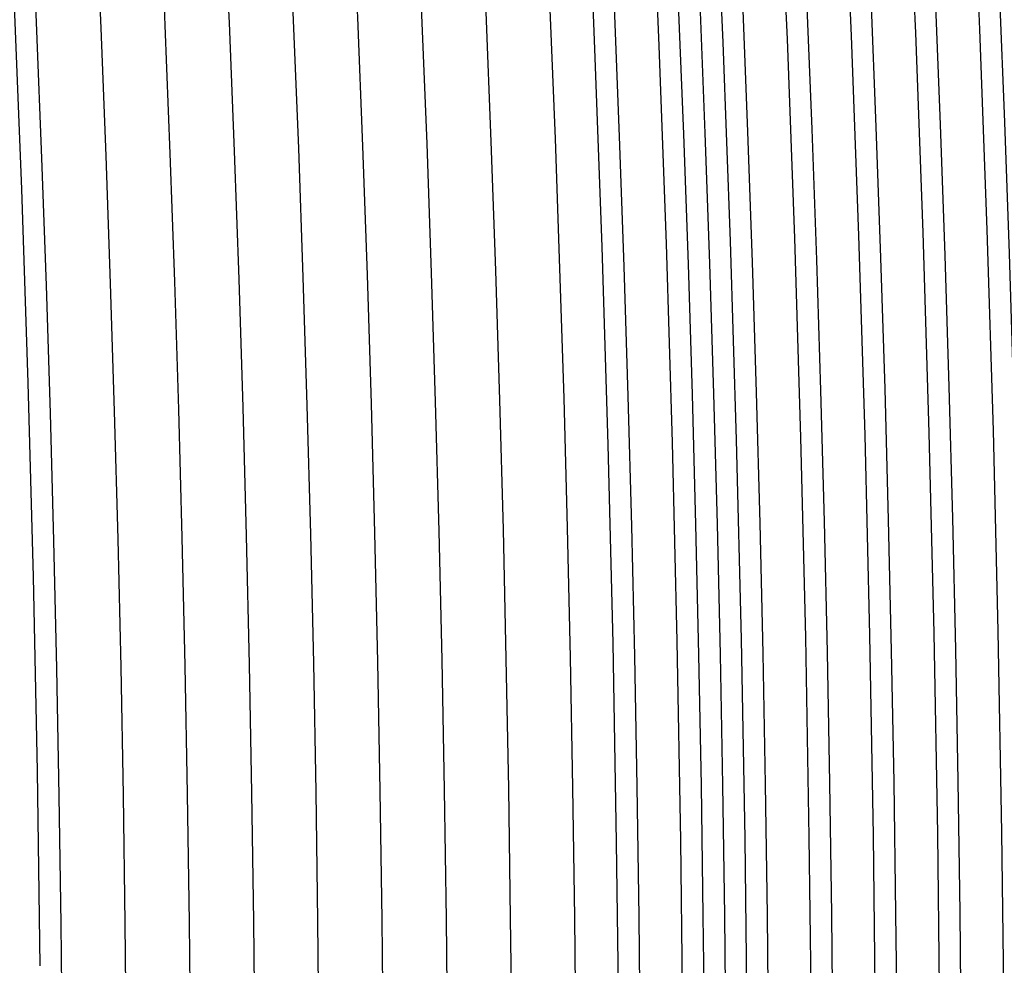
# Model space of a CAD drawing. Header units: millimetres. Extents: x -232 to 232, y -232 to 232.
# Tile 48 of 75: x 178.37 to 184.12, y 2 to 7.52. Entities that reach past the tile are written whole.
import ezdxf

# ---------------------------------------------------------------- set-up
doc = ezdxf.new("R2010")
doc.units = ezdxf.units.MM
doc.layers.add('HIDDEN', color=7, linetype='Continuous')
doc.layers.add('THICK', color=7, linetype='Continuous')

msp = doc.modelspace()

# ---------------------------------------------------------------- linework, layer by layer
at = {"layer": 'HIDDEN'}
for radius, start, end in [(188.625, 0.509188, 89.490794), (188.25, 0.508385, 89.491596), (187.875, 0.507583, 89.492398), (187.5, 0.506724, 89.493257), (187.125, 0.505864, 89.494117), (186.75, 0.505005, 89.495034), (186.375, 0.504088, 89.49595), (185.625, 0.50214, 89.497841), (185.25, 0.501166, 89.498872), (184.875, 0.500135, 89.499904), (184.5, 0.499046, 89.500935), (184.125, 0.497958, 89.502024), (183.75, 0.496869, 89.50317), (183.375, 0.495723, 89.504315), (183, 0.49452, 89.505461), (182.625, 0.493317, 89.506665), (182.5, 0, 180.00002), (182.25, 0.492056, 89.507925), (181.875, 0.490796, 89.509186), (178.5, 0.641197, 89.358842)]:
    msp.add_arc((0, 0), radius, start, end, dxfattribs=at)
at = {"layer": 'THICK'}
for radius, start, end in [(190, 0.603153, 89.396886), (186, 0.184091, 89.815947), (184.625, 0, 180.00002), (184.25, 0, 180.00002), (183.875, 0, 180.00002), (183.5, 0, 180.00002), (183.125, 0, 180.00002), (182.75, 0, 180.00002), (182.375, 0, 180.00002), (182, 0, 180.00002), (181.625, 0, 180.00002), (181.25, 0, 180.00002), (180.875, 0, 180.00002), (180.5, 0, 180.00002), (180.125, 0, 180.00002), (179.75, 0, 180.00002), (179.375, 0, 180.00002), (179, 0, 180.00002), (178.625, 0, 180.00002)]:
    msp.add_arc((0, 0), radius, start, end, dxfattribs=at)

doc.saveas('drawing.dxf')
